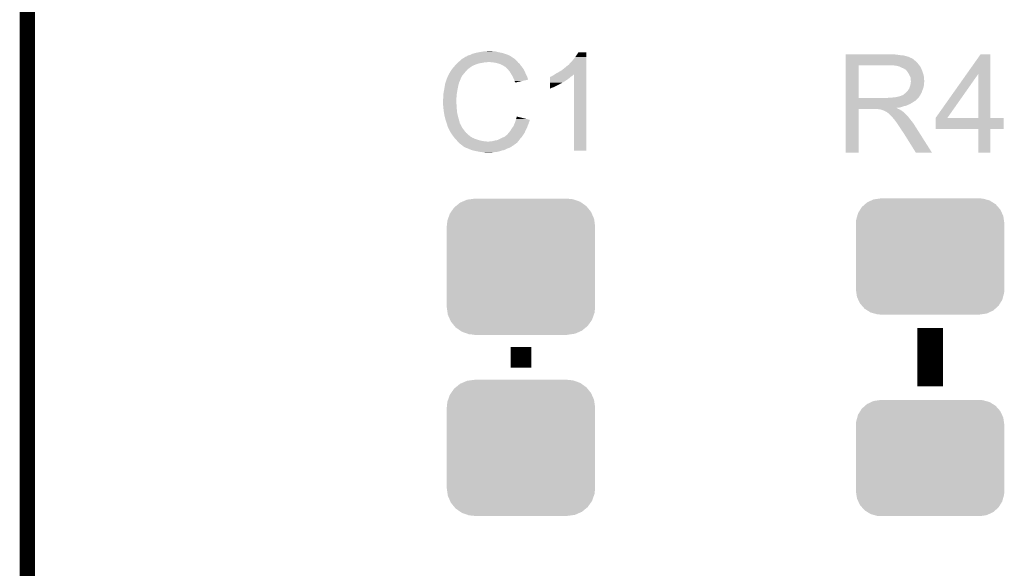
# Model space of a CAD drawing. Extents: x -1.3 to 24.2, y -3.9 to 53.4.
# Tile 10 of 24: x -1.3 to 8.4, y 18.9 to 24.3. Entities that reach past the tile are written whole.
import ezdxf

# ---------------------------------------------------------------- set-up
doc = ezdxf.new("R2010")
doc.units = 0
doc.layers.get('0').update_dxf_attribs({"linetype": 'CONTINUOUS'})
for name, color, linetype in [('BARGRAPH_2_CLICK_V100_GKO', 9, 'CONTINUOUS'), ('BARGRAPH_2_CLICK_V100_GTO', 3, 'CONTINUOUS'), ('BARGRAPH_2_CLICK_V100_GTS', 9, 'CONTINUOUS')]:
    doc.layers.add(name, color=color, linetype=linetype)

# ---------------------------------------------------------------- blocks, each defined once
blk = doc.blocks.new('CUSTOM_68')
for points in [[(-0.693772, 0.544528), (-0.66231, 0.588832), (0.696126, 0.544528), (0.659832, 0.588832)], [(-0.66231, 0.588832), (-0.645876, 0.602148), (0.659832, 0.588832), (0.648922, 0.602148)], [(-0.645876, 0.602148), (-0.604434, 0.635724), (0.648922, 0.602148), (0.601098, 0.635724)], [(-0.604434, 0.635724), (-0.583128, 0.644948), (0.601098, 0.635724), (0.587958, 0.644948)], [(-0.583128, 0.644948), (-0.536078, 0.665316), (0.587958, 0.644948), (0.530324, 0.665316)], [(-0.536078, 0.665316), (-0.503594, 0.669768), (0.530324, 0.665316), (0.517726, 0.669768)], [(-0.503594, 0.669768), (-0.46228, 0.67543), (0.517726, 0.669768), (0.46228, 0.67543)], [(-0.46228, 0.67543), (-0.46228, 0.67691), (0.46228, 0.67543), (0.46228, 0.67691)], [(-0.72405, 0.476332), (-0.705438, 0.5281), (0.726088, 0.476332), (0.703344, 0.5281)], [(-0.705438, 0.5281), (-0.693772, 0.544528), (0.703344, 0.5281), (0.696126, 0.544528)], [(-0.7366, 0.40259), (-0.730638, 0.458004), (0.7366, 0.40259), (0.728702, 0.458004)], [(-0.7366, 0.40132), (-0.7366, 0.40259), (0.7366, 0.40132), (0.7366, 0.40259)], [(-0.7366, -0.40132), (-0.7366, 0.40132), (0.7366, -0.40132), (0.7366, 0.40132)], [(-0.730638, 0.458004), (-0.72405, 0.476332), (0.728702, 0.458004), (0.726088, 0.476332)], [(-0.7366, -0.40259), (-0.7366, -0.40132), (0.7366, -0.40259), (0.7366, -0.40132)], [(-0.7287, -0.458004), (-0.7366, -0.40259), (0.730638, -0.458004), (0.7366, -0.40259)], [(-0.726088, -0.476332), (-0.7287, -0.458004), (0.724048, -0.476332), (0.730638, -0.458004)], [(-0.703342, -0.5281), (-0.726088, -0.476332), (0.705438, -0.5281), (0.724048, -0.476332)], [(-0.696126, -0.544528), (-0.703342, -0.5281), (0.69377, -0.544528), (0.705438, -0.5281)], [(-0.65983, -0.588832), (-0.696126, -0.544528), (0.66231, -0.588832), (0.69377, -0.544528)], [(-0.648922, -0.602148), (-0.65983, -0.588832), (0.645874, -0.602148), (0.66231, -0.588832)], [(-0.601096, -0.635724), (-0.648922, -0.602148), (0.604434, -0.635724), (0.645874, -0.602148)], [(-0.587958, -0.644948), (-0.601096, -0.635724), (0.583126, -0.644948), (0.604434, -0.635724)], [(-0.530322, -0.665316), (-0.587958, -0.644948), (0.536078, -0.665316), (0.583126, -0.644948)], [(-0.517726, -0.669768), (-0.530322, -0.665316), (0.503592, -0.669768), (0.536078, -0.665316)], [(-0.46228, -0.67543), (-0.517726, -0.669768), (0.46228, -0.67543), (0.503592, -0.669768)], [(-0.46228, -0.67691), (-0.46228, -0.67543), (0.46228, -0.67691), (0.46228, -0.67543)]]:
    blk.add_solid(points)
blk = doc.blocks.new('CUSTOM_69')
for points in [[(-0.69406, 0.465932), (-0.678626, 0.490572), (0.697008, 0.465932), (0.675296, 0.490572)], [(-0.678626, 0.490572), (-0.646814, 0.518606), (0.675296, 0.490572), (0.650592, 0.518606)], [(-0.646814, 0.518606), (-0.625952, 0.536988), (0.650592, 0.518606), (0.621244, 0.536988)], [(-0.625952, 0.536988), (-0.585142, 0.555872), (0.621244, 0.536988), (0.591092, 0.555872)], [(-0.585142, 0.555872), (-0.562234, 0.566472), (0.591092, 0.555872), (0.552884, 0.566472)], [(-0.562234, 0.566472), (-0.506094, 0.57464), (0.552884, 0.566472), (0.52344, 0.57464)], [(-0.506094, 0.57464), (-0.49276, 0.57658), (0.52344, 0.57464), (0.49276, 0.57658)], [(-0.73466, 0.36342), (-0.723898, 0.402214), (0.732138, 0.36342), (0.726492, 0.402214)], [(-0.723898, 0.402214), (-0.715892, 0.431072), (0.726492, 0.402214), (0.71314, 0.431072)], [(-0.715892, 0.431072), (-0.69406, 0.465932), (0.71314, 0.431072), (0.697008, 0.465932)], [(-0.7366, 0.33274), (-0.73466, 0.36342), (0.7366, 0.33274), (0.732138, 0.36342)], [(-0.7366, -0.33274), (-0.7366, 0.33274), (0.7366, -0.33274), (0.7366, 0.33274)], [(-0.732136, -0.36342), (-0.7366, -0.33274), (0.73466, -0.36342), (0.7366, -0.33274)], [(-0.726492, -0.402214), (-0.732136, -0.36342), (0.723896, -0.402214), (0.73466, -0.36342)], [(-0.713138, -0.431072), (-0.726492, -0.402214), (0.715892, -0.431072), (0.723896, -0.402214)], [(-0.697008, -0.465932), (-0.713138, -0.431072), (0.694058, -0.465932), (0.715892, -0.431072)], [(-0.675294, -0.490572), (-0.697008, -0.465932), (0.678626, -0.490572), (0.694058, -0.465932)], [(-0.650592, -0.518606), (-0.675294, -0.490572), (0.646812, -0.518606), (0.678626, -0.490572)], [(-0.621242, -0.536988), (-0.650592, -0.518606), (0.625952, -0.536988), (0.646812, -0.518606)], [(-0.591092, -0.555872), (-0.621242, -0.536988), (0.58514, -0.555872), (0.625952, -0.536988)], [(-0.552882, -0.566472), (-0.591092, -0.555872), (0.562234, -0.566472), (0.58514, -0.555872)], [(-0.52344, -0.57464), (-0.552882, -0.566472), (0.506092, -0.57464), (0.562234, -0.566472)], [(-0.49276, -0.57658), (-0.52344, -0.57464), (0.49276, -0.57658), (0.506092, -0.57464)]]:
    blk.add_solid(points)

msp = doc.modelspace()

# ---------------------------------------------------------------- linework, layer by layer
at = {"layer": 'BARGRAPH_2_CLICK_V100_GKO', "const_width": 0.1524}
msp.add_lwpolyline([(-1.27, -3.81), (-1.27, 53.34)], dxfattribs=at)
at = {"layer": 'BARGRAPH_2_CLICK_V100_GTO'}
for points, const_width in [([(7.6962, 20.66544), (7.6962, 21.24456)], 0.254), ([(3.6322, 20.8534), (3.6322, 21.0566)], 0.2032)]:
    msp.add_lwpolyline(points, dxfattribs=dict(at, const_width=const_width))
for points in [[(3.128008, 23.95728), (3.13436, 23.95982), (3.5052, 23.95728), (3.49758, 23.95982)], [(3.13436, 23.95982), (3.144518, 23.9649), (3.49758, 23.95982), (3.48234, 23.9649)], [(3.144518, 23.9649), (3.149602, 23.967442), (3.48234, 23.9649), (3.474208, 23.967442)], [(3.149602, 23.967442), (3.185158, 23.9776), (3.474208, 23.967442), (3.441702, 23.9776)], [(3.185158, 23.9776), (3.2258, 23.98522), (3.441702, 23.9776), (3.403598, 23.98522)], [(3.2258, 23.98522), (3.25628, 23.9903), (3.403598, 23.98522), (3.385822, 23.9903)], [(3.25628, 23.9903), (3.27152, 23.99284), (3.385822, 23.9903), (3.36804, 23.99284)], [(3.27152, 23.99284), (3.317238, 23.99538), (3.352802, 23.99284), (3.340098, 23.99538)], [(4.17322, 23.93696), (4.203694, 23.982658), (4.282438, 23.93696), (4.28244, 23.982658)], [(4.203694, 23.982658), (4.20371, 23.98268), (4.28244, 23.982658), (4.20371, 23.98268)], [(6.85802, 23.95982), (6.858022, 23.96236), (7.36346, 23.95982), (7.33552, 23.96236)], [(6.85802, 23.95474), (6.85802, 23.95982), (7.393938, 23.95474), (7.36346, 23.95982)], [(8.058304, 23.766722), (8.196574, 23.962338), (8.295648, 23.766722), (8.29564, 23.962338)], [(8.196574, 23.962338), (8.19659, 23.96236), (8.29564, 23.962338), (8.19659, 23.96236)], [(2.98196, 23.85568), (2.98958, 23.8633), (3.167888, 23.85568), (3.1877, 23.8633)], [(2.98958, 23.8633), (2.999738, 23.873458), (3.1877, 23.8633), (3.218178, 23.873458)], [(2.999738, 23.873458), (3.00482, 23.87854), (3.218178, 23.873458), (3.24866, 23.87854)], [(3.00482, 23.87854), (3.0099, 23.88362), (3.24866, 23.87854), (3.274058, 23.88362)], [(3.0099, 23.88362), (3.012648, 23.886158), (3.296916, 23.88362), (3.301996, 23.886158)], [(3.012648, 23.886158), (3.01265, 23.88616), (3.301996, 23.886158), (3.314702, 23.88616)], [(3.01265, 23.88616), (3.018152, 23.891238), (3.600706, 23.88616), (3.596642, 23.891238)], [(3.018152, 23.891238), (3.042922, 23.914102), (3.596642, 23.891238), (3.573778, 23.914102)], [(3.042922, 23.914102), (3.05137, 23.919174), (3.573778, 23.914102), (3.568706, 23.919174)], [(3.05137, 23.919174), (3.05138, 23.91918), (3.568706, 23.919174), (3.566166, 23.91918)], [(3.05138, 23.91918), (3.055608, 23.921718), (3.566166, 23.91918), (3.563622, 23.921718)], [(3.055608, 23.921718), (3.076768, 23.93442), (3.563622, 23.921718), (3.5433, 23.93442)], [(3.076768, 23.93442), (3.08102, 23.936972), (3.5433, 23.93442), (3.539728, 23.936972)], [(3.08102, 23.936972), (3.081042, 23.9395), (3.539728, 23.936972), (3.536188, 23.9395)], [(3.081042, 23.9395), (3.086104, 23.939502), (3.536188, 23.9395), (3.536186, 23.939502)], [(3.086104, 23.939502), (3.091182, 23.942042), (3.536186, 23.939502), (3.532628, 23.942042)], [(3.091182, 23.942042), (3.098798, 23.947118), (3.532628, 23.942042), (3.52552, 23.947118)], [(3.098798, 23.947118), (3.098802, 23.94712), (3.52552, 23.947118), (3.525518, 23.94712)], [(3.098802, 23.94712), (3.108962, 23.9522), (3.525518, 23.94712), (3.51536, 23.9522)], [(3.108962, 23.9522), (3.121662, 23.954742), (3.51536, 23.9522), (3.510276, 23.954742)], [(3.121662, 23.954742), (3.128008, 23.95728), (3.510276, 23.954742), (3.5052, 23.95728)], [(3.350262, 23.88362), (3.314702, 23.88616), (3.602738, 23.88362), (3.600706, 23.88616)], [(3.38074, 23.87854), (3.350262, 23.88362), (3.606802, 23.87854), (3.602738, 23.88362)], [(3.380748, 23.878538), (3.38074, 23.87854), (3.606802, 23.878538), (3.606802, 23.87854)], [(3.40868, 23.870918), (3.380748, 23.878538), (3.616328, 23.870918), (3.606802, 23.878538)], [(3.416302, 23.868378), (3.40868, 23.870918), (3.619502, 23.868378), (3.616328, 23.870918)], [(3.431538, 23.8633), (3.416302, 23.868378), (3.622888, 23.8633), (3.619502, 23.868378)], [(3.45186, 23.85314), (3.431538, 23.8633), (3.62966, 23.85314), (3.622888, 23.8633)], [(4.10464, 23.858222), (4.10972, 23.8633), (4.282436, 23.858222), (4.282436, 23.8633)], [(4.10972, 23.8633), (4.122418, 23.878538), (4.282436, 23.8633), (4.282436, 23.878538)], [(4.122418, 23.878538), (4.13766, 23.89378), (4.282436, 23.878538), (4.282438, 23.89378)], [(4.13766, 23.89378), (4.15544, 23.914098), (4.282438, 23.89378), (4.282438, 23.914098)], [(4.15544, 23.914098), (4.17322, 23.93696), (4.282438, 23.914098), (4.282438, 23.93696)], [(6.858018, 23.865842), (6.85802, 23.88616), (7.57936, 23.865842), (7.561582, 23.88616)], [(6.858018, 23.85314), (6.858018, 23.865842), (7.589238, 23.85314), (7.57936, 23.865842)], [(6.85802, 23.9522), (6.85802, 23.95474), (7.4295, 23.9522), (7.393938, 23.95474)], [(6.85802, 23.94458), (6.85802, 23.9522), (7.459978, 23.94458), (7.4295, 23.9522)], [(6.85802, 23.9395), (6.85802, 23.94458), (7.475222, 23.9395), (7.459978, 23.94458)], [(6.85802, 23.93696), (6.85802, 23.9395), (7.487922, 23.93696), (7.475222, 23.9395)], [(6.85802, 23.936938), (6.85802, 23.93696), (7.49046, 23.936938), (7.487922, 23.93696)], [(6.85802, 23.934414), (6.85802, 23.936938), (7.490474, 23.934414), (7.49046, 23.936938)], [(6.85802, 23.92934), (6.85802, 23.934414), (7.50062, 23.92934), (7.490474, 23.934414)], [(6.85802, 23.924258), (6.85802, 23.92934), (7.513322, 23.924258), (7.50062, 23.92934)], [(6.85802, 23.9141), (6.85802, 23.924258), (7.52856, 23.9141), (7.513322, 23.924258)], [(6.85802, 23.9014), (6.85802, 23.9141), (7.5438, 23.9014), (7.52856, 23.9141)], [(6.85802, 23.88616), (6.85802, 23.9014), (7.561582, 23.88616), (7.5438, 23.9014)], [(2.908746, 23.748998), (2.91592, 23.76424), (3.048, 23.748998), (3.059852, 23.76424)], [(2.91592, 23.76424), (2.91973, 23.771862), (3.059852, 23.76424), (3.06578, 23.771862)], [(2.91973, 23.771862), (2.921002, 23.774402), (3.06578, 23.771862), (3.068002, 23.774402)], [(2.921002, 23.774402), (2.92608, 23.782022), (3.068002, 23.774402), (3.07467, 23.782022)], [(2.92608, 23.782022), (2.931162, 23.79218), (3.07467, 23.782022), (3.08356, 23.79218)], [(2.931162, 23.79218), (2.93878, 23.80234), (3.08356, 23.79218), (3.092266, 23.80234)], [(2.93878, 23.80234), (2.944114, 23.80996), (3.092266, 23.80234), (3.098798, 23.80996)], [(2.944114, 23.80996), (2.951226, 23.82012), (3.098798, 23.80996), (3.1115, 23.82012)], [(2.951226, 23.82012), (2.95656, 23.82774), (3.1115, 23.82012), (3.121658, 23.82774)], [(2.95656, 23.82774), (2.956562, 23.827742), (3.121658, 23.82774), (3.12166, 23.827742)], [(2.956562, 23.827742), (2.958866, 23.830278), (3.12166, 23.827742), (3.124198, 23.830278)], [(2.958866, 23.830278), (2.97734, 23.850598), (3.124198, 23.830278), (3.154678, 23.850598)], [(2.97734, 23.850598), (2.98196, 23.85568), (3.154678, 23.850598), (3.167888, 23.85568)], [(3.464562, 23.84552), (3.45186, 23.85314), (3.63601, 23.84552), (3.62966, 23.85314)], [(3.474716, 23.840442), (3.464562, 23.84552), (3.640242, 23.840442), (3.63601, 23.84552)], [(3.47726, 23.8379), (3.474716, 23.840442), (3.64236, 23.8379), (3.640242, 23.840442)], [(3.49504, 23.82012), (3.47726, 23.8379), (3.655062, 23.82012), (3.64236, 23.8379)], [(3.50012, 23.81504), (3.49504, 23.82012), (3.657964, 23.81504), (3.655062, 23.82012)], [(3.511412, 23.802338), (3.50012, 23.81504), (3.66522, 23.802338), (3.657964, 23.81504)], [(3.520438, 23.792182), (3.511412, 23.802338), (3.669736, 23.792182), (3.66522, 23.802338)], [(3.52806, 23.77948), (3.520438, 23.792182), (3.67538, 23.77948), (3.669736, 23.792182)], [(3.540252, 23.75916), (3.52806, 23.77948), (3.68554, 23.75916), (3.67538, 23.77948)], [(3.961126, 23.759158), (3.968712, 23.764216), (4.152898, 23.759158), (4.160484, 23.764216)], [(3.968712, 23.764216), (3.980178, 23.771858), (4.282434, 23.764216), (4.282434, 23.771858)], [(3.980178, 23.771858), (4.00812, 23.7871), (4.282434, 23.771858), (4.282434, 23.7871)], [(4.00812, 23.7871), (4.0386, 23.80488), (4.282434, 23.7871), (4.282436, 23.80488)], [(4.0386, 23.80488), (4.06654, 23.82774), (4.282436, 23.80488), (4.282436, 23.82774)], [(4.06654, 23.82774), (4.097018, 23.853138), (4.282436, 23.82774), (4.282436, 23.853138)], [(4.097018, 23.853138), (4.099564, 23.855682), (4.282436, 23.853138), (4.282436, 23.855682)], [(4.099564, 23.855682), (4.10464, 23.858222), (4.282436, 23.855682), (4.282436, 23.858222)], [(4.16052, 23.004802), (4.160484, 23.764216), (4.282418, 23.004802), (4.282434, 23.764216)], [(6.858012, 23.530582), (6.858018, 23.85312), (6.98754, 23.530582), (6.987542, 23.85312)], [(6.858018, 23.85312), (6.858018, 23.85314), (6.987542, 23.85312), (7.29488, 23.85314)], [(7.366002, 23.84806), (7.332982, 23.85314), (7.593188, 23.84806), (7.589238, 23.85314)], [(7.384642, 23.842976), (7.366002, 23.84806), (7.59714, 23.842976), (7.593188, 23.84806)], [(7.39394, 23.84044), (7.384642, 23.842976), (7.597144, 23.84044), (7.59714, 23.842976)], [(7.393952, 23.840434), (7.39394, 23.84044), (7.597144, 23.840434), (7.597144, 23.84044)], [(7.41426, 23.83028), (7.393952, 23.840434), (7.60476, 23.83028), (7.597144, 23.840434)], [(7.43204, 23.82266), (7.41426, 23.83028), (7.607808, 23.82266), (7.60476, 23.83028)], [(7.44051, 23.81758), (7.43204, 23.82266), (7.60984, 23.81758), (7.607808, 23.82266)], [(7.44474, 23.815042), (7.44051, 23.81758), (7.610928, 23.815042), (7.60984, 23.81758)], [(7.452364, 23.80996), (7.44474, 23.815042), (7.613106, 23.80996), (7.610928, 23.815042)], [(7.454904, 23.809952), (7.452364, 23.80996), (7.61311, 23.809952), (7.613106, 23.80996)], [(7.46252, 23.7998), (7.454904, 23.809952), (7.61746, 23.7998), (7.61311, 23.809952)], [(7.47014, 23.78964), (7.46252, 23.7998), (7.620848, 23.78964), (7.61746, 23.7998)], [(7.479212, 23.77694), (7.47014, 23.78964), (7.62508, 23.77694), (7.620848, 23.78964)], [(7.48284, 23.771858), (7.479212, 23.77694), (7.626606, 23.771858), (7.62508, 23.77694)], [(7.493, 23.751538), (7.48284, 23.771858), (7.6327, 23.751538), (7.626606, 23.771858)], [(7.749564, 23.329936), (8.058304, 23.766722), (7.866404, 23.329936), (8.173684, 23.766722)], [(8.173698, 23.3299), (8.173684, 23.766722), (8.295662, 23.3299), (8.295648, 23.766722)], [(2.878244, 23.66264), (2.880362, 23.675342), (3.012442, 23.66264), (3.016672, 23.675342)], [(2.880362, 23.675342), (2.881206, 23.677878), (3.016672, 23.675342), (3.017518, 23.677878)], [(2.881206, 23.677878), (2.882898, 23.682954), (3.017518, 23.677878), (3.01752, 23.682954)], [(2.882898, 23.682954), (2.883746, 23.6855), (3.01752, 23.682954), (3.020056, 23.6855)], [(2.883746, 23.6855), (2.894752, 23.71852), (3.020056, 23.6855), (3.03276, 23.71852)], [(2.894752, 23.71852), (2.8956, 23.72106), (3.03276, 23.71852), (3.03403, 23.72106)], [(2.8956, 23.72106), (2.908746, 23.748998), (3.03403, 23.72106), (3.048, 23.748998)], [(3.55092, 23.74138), (3.540252, 23.75916), (3.693444, 23.74138), (3.68554, 23.75916)], [(3.553178, 23.7363), (3.55092, 23.74138), (3.695702, 23.7363), (3.693444, 23.74138)], [(3.56108, 23.71852), (3.553178, 23.7363), (3.701018, 23.71852), (3.695702, 23.7363)], [(3.564894, 23.710894), (3.56108, 23.71852), (3.703296, 23.710894), (3.701018, 23.71852)], [(3.56616, 23.708362), (3.564894, 23.710894), (3.691782, 23.708362), (3.703296, 23.710894)], [(3.568702, 23.6982), (3.56616, 23.708362), (3.645574, 23.6982), (3.691782, 23.708362)], [(3.57124, 23.690582), (3.568702, 23.6982), (3.610934, 23.690582), (3.645574, 23.6982)], [(3.573778, 23.685504), (3.57124, 23.690582), (3.587842, 23.685504), (3.610934, 23.690582)], [(3.576312, 23.682968), (3.573778, 23.685504), (3.576312, 23.682968), (3.587842, 23.685504)], [(3.921766, 23.6601), (3.921768, 23.670258), (4.005578, 23.6601), (4.020816, 23.670258)], [(3.921768, 23.670258), (3.92177, 23.67534), (4.020816, 23.670258), (4.036056, 23.67534)], [(3.92177, 23.68296), (3.921774, 23.6982), (4.046216, 23.68296), (4.071622, 23.6982)], [(3.92177, 23.682954), (3.92177, 23.68296), (4.043674, 23.682954), (4.046216, 23.68296)], [(3.92177, 23.67534), (3.92177, 23.682954), (4.036056, 23.67534), (4.043674, 23.682954)], [(3.921774, 23.6982), (3.921776, 23.71344), (4.071622, 23.6982), (4.09448, 23.71344)], [(3.921776, 23.71344), (3.92178, 23.72868), (4.09448, 23.71344), (4.1148, 23.72868)], [(3.92178, 23.72868), (3.921782, 23.73884), (4.1148, 23.72868), (4.126992, 23.73884)], [(3.921782, 23.73884), (3.924306, 23.738846), (4.126992, 23.73884), (4.126998, 23.738846)], [(3.924306, 23.738846), (3.926846, 23.74138), (4.126998, 23.738846), (4.13004, 23.74138)], [(3.926846, 23.74138), (3.931926, 23.741384), (4.13004, 23.74138), (4.130046, 23.741384)], [(3.931926, 23.741384), (3.947162, 23.75154), (4.130046, 23.741384), (4.14528, 23.75154)], [(3.947162, 23.75154), (3.957322, 23.756622), (4.14528, 23.75154), (4.150362, 23.756622)], [(3.957322, 23.756622), (3.961126, 23.759158), (4.150362, 23.756622), (4.152898, 23.759158)], [(7.50062, 23.736296), (7.493, 23.751538), (7.634226, 23.736296), (7.6327, 23.751538)], [(7.500618, 23.660098), (7.50352, 23.680416), (7.63524, 23.660098), (7.63524, 23.680416)], [(7.502072, 23.72614), (7.50062, 23.736296), (7.63524, 23.72614), (7.634226, 23.736296)], [(7.50316, 23.718518), (7.502072, 23.72614), (7.635876, 23.718518), (7.63524, 23.72614)], [(7.503162, 23.705818), (7.50316, 23.718518), (7.636934, 23.705818), (7.635876, 23.718518)], [(7.5057, 23.698196), (7.503162, 23.705818), (7.63757, 23.698196), (7.636934, 23.705818)], [(7.50352, 23.680416), (7.504246, 23.685496), (7.63524, 23.680416), (7.637778, 23.685496)], [(7.504246, 23.685496), (7.5057, 23.69566), (7.637778, 23.685496), (7.637778, 23.69566)], [(7.5057, 23.695662), (7.5057, 23.698196), (7.63778, 23.695662), (7.63757, 23.698196)], [(7.5057, 23.69566), (7.5057, 23.695662), (7.637778, 23.69566), (7.63778, 23.695662)], [(2.86004, 23.55342), (2.862216, 23.568662), (2.993486, 23.55342), (2.99466, 23.568662)], [(2.862216, 23.568662), (2.86512, 23.58898), (2.99466, 23.568662), (2.998046, 23.58898)], [(2.86512, 23.58898), (2.867024, 23.59914), (2.998046, 23.58898), (2.99974, 23.59914)], [(2.867024, 23.59914), (2.872262, 23.62708), (2.99974, 23.59914), (3.00482, 23.62708)], [(2.872262, 23.62708), (2.87274, 23.62962), (3.00482, 23.62708), (3.005328, 23.62962)], [(2.87274, 23.62962), (2.87655, 23.65248), (3.005328, 23.62962), (3.0099, 23.65248)], [(2.87655, 23.65248), (2.878244, 23.66264), (3.0099, 23.65248), (3.012442, 23.66264)], [(3.92176, 23.63216), (3.921762, 23.63978), (3.94208, 23.63216), (3.964938, 23.63978)], [(3.92176, 23.622036), (3.92176, 23.63216), (3.92176, 23.622036), (3.94208, 23.63216)], [(3.921762, 23.63978), (3.921766, 23.6601), (3.964938, 23.63978), (4.005578, 23.6601)], [(7.429498, 23.561038), (7.451722, 23.578818), (7.599468, 23.561038), (7.60984, 23.578818)], [(7.451722, 23.578818), (7.454898, 23.581358), (7.60984, 23.578818), (7.610762, 23.581358)], [(7.454898, 23.581358), (7.4676, 23.59406), (7.610762, 23.581358), (7.61538, 23.59406)], [(7.4676, 23.59406), (7.477758, 23.606758), (7.61538, 23.59406), (7.619998, 23.606758)], [(7.477758, 23.606758), (7.480298, 23.6093), (7.619998, 23.606758), (7.620922, 23.6093)], [(7.480298, 23.6093), (7.48284, 23.614378), (7.620922, 23.6093), (7.622768, 23.614378)], [(7.48284, 23.614378), (7.487918, 23.621998), (7.622768, 23.614378), (7.625538, 23.621998)], [(7.487918, 23.621998), (7.492998, 23.634698), (7.625538, 23.621998), (7.630156, 23.634698)], [(7.492998, 23.6347), (7.49554, 23.647398), (7.630158, 23.6347), (7.632698, 23.647398)], [(7.492998, 23.634698), (7.492998, 23.6347), (7.630156, 23.634698), (7.630158, 23.6347)], [(7.49554, 23.647398), (7.500618, 23.660098), (7.632698, 23.647398), (7.63524, 23.660098)], [(2.8575, 23.497542), (2.857502, 23.515322), (2.98958, 23.497542), (2.990764, 23.515322)], [(2.8575, 23.49754), (2.8575, 23.497542), (2.98958, 23.49754), (2.98958, 23.497542)], [(2.858518, 23.477218), (2.8575, 23.49754), (2.98958, 23.477218), (2.98958, 23.49754)], [(2.857502, 23.515322), (2.86004, 23.522944), (2.990764, 23.515322), (2.991272, 23.522944)], [(2.859026, 23.467058), (2.858518, 23.477218), (2.99212, 23.467058), (2.98958, 23.477218)], [(2.86004, 23.53564), (2.86004, 23.55342), (2.99212, 23.53564), (2.993486, 23.55342)], [(2.86004, 23.522944), (2.86004, 23.53564), (2.991272, 23.522944), (2.99212, 23.53564)], [(6.85801, 23.51786), (6.858012, 23.520394), (7.569178, 23.51786), (7.5692, 23.520394)], [(6.85801, 23.517854), (6.85801, 23.51786), (7.566654, 23.517854), (7.569178, 23.51786)], [(6.85801, 23.502618), (6.85801, 23.517854), (7.551416, 23.502618), (7.566654, 23.517854)], [(6.85801, 23.497538), (6.85801, 23.502618), (7.54126, 23.497538), (7.551416, 23.502618)], [(6.85801, 23.489918), (6.85801, 23.497538), (7.531098, 23.489918), (7.54126, 23.497538)], [(6.85801, 23.47468), (6.85801, 23.489918), (7.5057, 23.47468), (7.531098, 23.489918)], [(6.85801, 23.46706), (6.85801, 23.47468), (7.49046, 23.46706), (7.5057, 23.47468)], [(6.858012, 23.53056), (6.858012, 23.530582), (7.277098, 23.53056), (6.98754, 23.530582)], [(6.858012, 23.520394), (6.858012, 23.53056), (7.5692, 23.520394), (7.57936, 23.53056)], [(7.277098, 23.53056), (7.294864, 23.533098), (7.57936, 23.53056), (7.581898, 23.533098)], [(7.294864, 23.533098), (7.29488, 23.5331), (7.581898, 23.533098), (7.581898, 23.5331)], [(7.315198, 23.5331), (7.360918, 23.53818), (7.581898, 23.5331), (7.585286, 23.53818)], [(7.360918, 23.53818), (7.401558, 23.54834), (7.585286, 23.53818), (7.592062, 23.54834)], [(7.404096, 23.54834), (7.411716, 23.553418), (7.592062, 23.54834), (7.595024, 23.553418)], [(7.411716, 23.553418), (7.419338, 23.55596), (7.595024, 23.553418), (7.596506, 23.55596)], [(7.419338, 23.55596), (7.429498, 23.561038), (7.596506, 23.55596), (7.599468, 23.561038)], [(2.86004, 23.44674), (2.859026, 23.467058), (2.99212, 23.44674), (2.99212, 23.467058)], [(2.860576, 23.441658), (2.86004, 23.44674), (2.99212, 23.441658), (2.99212, 23.44674)], [(2.86218, 23.426422), (2.860576, 23.441658), (2.99466, 23.426422), (2.99212, 23.441658)], [(2.86512, 23.398478), (2.86218, 23.426422), (2.996656, 23.398478), (2.99466, 23.426422)], [(2.866466, 23.390858), (2.86512, 23.398478), (2.9972, 23.390858), (2.996656, 23.398478)], [(2.87274, 23.3553), (2.866466, 23.390858), (3.00482, 23.3553), (2.9972, 23.390858)], [(6.858, 22.987022), (6.858008, 23.418778), (6.987518, 22.987022), (6.98754, 23.418778)], [(6.858008, 23.428958), (6.85801, 23.431466), (7.366004, 23.428958), (7.363492, 23.431466)], [(6.858008, 23.426418), (6.858008, 23.428958), (7.371082, 23.426418), (7.366004, 23.428958)], [(6.858008, 23.42134), (6.858008, 23.426418), (7.3787, 23.42134), (7.371082, 23.426418)], [(6.858008, 23.4188), (6.858008, 23.42134), (7.385052, 23.4188), (7.3787, 23.42134)], [(6.858008, 23.418778), (6.858008, 23.4188), (6.98754, 23.418778), (7.180578, 23.4188)], [(6.85801, 23.45182), (6.85801, 23.46706), (7.454898, 23.45182), (7.49046, 23.46706)], [(6.85801, 23.446738), (6.85801, 23.45182), (7.432038, 23.446738), (7.454898, 23.45182)], [(6.85801, 23.43912), (6.85801, 23.446738), (7.411718, 23.43912), (7.432038, 23.446738)], [(6.85801, 23.43404), (6.85801, 23.43912), (7.388858, 23.43404), (7.411718, 23.43912)], [(6.85801, 23.431466), (6.85801, 23.43404), (7.363492, 23.431466), (7.388858, 23.43404)], [(7.190738, 23.41626), (7.180578, 23.4188), (7.391402, 23.41626), (7.385052, 23.4188)], [(7.205974, 23.413726), (7.203434, 23.41626), (7.395626, 23.413726), (7.391402, 23.41626)], [(7.208516, 23.41372), (7.205974, 23.413726), (7.395636, 23.41372), (7.395626, 23.413726)], [(7.238998, 23.40356), (7.208516, 23.41372), (7.412568, 23.40356), (7.395636, 23.41372)], [(7.244078, 23.40102), (7.238998, 23.40356), (7.4168, 23.40102), (7.412568, 23.40356)], [(7.249158, 23.39848), (7.244078, 23.40102), (7.419976, 23.39848), (7.4168, 23.40102)], [(7.256778, 23.393402), (7.249158, 23.39848), (7.426324, 23.393402), (7.419976, 23.39848)], [(7.261856, 23.390862), (7.256778, 23.393402), (7.429498, 23.390862), (7.426324, 23.393402)], [(7.264394, 23.39086), (7.261856, 23.390862), (7.4295, 23.39086), (7.429498, 23.390862)], [(7.26694, 23.388322), (7.264394, 23.39086), (7.432038, 23.388322), (7.4295, 23.39086)], [(7.2771, 23.3807), (7.26694, 23.388322), (7.43966, 23.3807), (7.432038, 23.388322)], [(7.280276, 23.37816), (7.2771, 23.3807), (7.4422, 23.37816), (7.43966, 23.3807)], [(7.286628, 23.373078), (7.280276, 23.37816), (7.449822, 23.373078), (7.4422, 23.37816)], [(7.289798, 23.370542), (7.286628, 23.373078), (7.452358, 23.370542), (7.449822, 23.373078)], [(2.87782, 23.332438), (2.87274, 23.3553), (3.010918, 23.332438), (3.00482, 23.3553)], [(2.882176, 23.3172), (2.87782, 23.332438), (3.01498, 23.3172), (3.010918, 23.332438)], [(2.8829, 23.31466), (2.882176, 23.3172), (3.015706, 23.31466), (3.01498, 23.3172)], [(2.88798, 23.29942), (2.8829, 23.31466), (3.02006, 23.29942), (3.015706, 23.31466)], [(2.893058, 23.28164), (2.88798, 23.29942), (3.02514, 23.28164), (3.02006, 23.29942)], [(2.89306, 23.281638), (2.893058, 23.28164), (3.02514, 23.281638), (3.02514, 23.28164)], [(2.894078, 23.279094), (2.89306, 23.281638), (3.025146, 23.279094), (3.02514, 23.281638)], [(2.89611, 23.274016), (2.894078, 23.279094), (3.03022, 23.274016), (3.025146, 23.279094)], [(3.567972, 23.274018), (3.57124, 23.28164), (3.708398, 23.274018), (3.709922, 23.28164)], [(3.57124, 23.28164), (3.573144, 23.286718), (3.709922, 23.28164), (3.71094, 23.286718)], [(3.573144, 23.286718), (3.576954, 23.29688), (3.71094, 23.286718), (3.71602, 23.29688)], [(3.576954, 23.29688), (3.57886, 23.301962), (3.71602, 23.29688), (3.717712, 23.301962)], [(3.57886, 23.301962), (3.581394, 23.312098), (3.717712, 23.301962), (3.721092, 23.312098)], [(3.581394, 23.312098), (3.58394, 23.322278), (3.721092, 23.312098), (3.681186, 23.322278)], [(3.58394, 23.322278), (3.59158, 23.345136), (3.681186, 23.322278), (3.59158, 23.345136)], [(7.312662, 23.347678), (7.289798, 23.370542), (7.47522, 23.347678), (7.452358, 23.370542)], [(7.320278, 23.34006), (7.312662, 23.347678), (7.480936, 23.34006), (7.47522, 23.347678)], [(7.327898, 23.3299), (7.320278, 23.34006), (7.488556, 23.3299), (7.480936, 23.34006)], [(7.32917, 23.32736), (7.327898, 23.3299), (7.49046, 23.32736), (7.488556, 23.3299)], [(7.330434, 23.324834), (7.32917, 23.32736), (7.492426, 23.324834), (7.49046, 23.32736)], [(7.33297, 23.32482), (7.330434, 23.324834), (7.492436, 23.32482), (7.492426, 23.324834)], [(7.348216, 23.3045), (7.33297, 23.32482), (7.50824, 23.3045), (7.492436, 23.32482)], [(7.36346, 23.28418), (7.348216, 23.3045), (7.524496, 23.28418), (7.50824, 23.3045)], [(7.366848, 23.279098), (7.36346, 23.28418), (7.52856, 23.279098), (7.524496, 23.28418)], [(7.385474, 23.25116), (7.366848, 23.279098), (7.54634, 23.25116), (7.52856, 23.279098)], [(7.74954, 23.220702), (7.749542, 23.329878), (8.427698, 23.220702), (8.42772, 23.329878)], [(7.749542, 23.3299), (7.749544, 23.329906), (8.173698, 23.3299), (8.122484, 23.329906)], [(7.749542, 23.329878), (7.749542, 23.3299), (8.42772, 23.329878), (8.295662, 23.3299)], [(7.749544, 23.329906), (7.749564, 23.329936), (8.122484, 23.329906), (7.866404, 23.329936)], [(2.898138, 23.268942), (2.89611, 23.274016), (3.031914, 23.268942), (3.03022, 23.274016)], [(2.898774, 23.266402), (2.898138, 23.268942), (3.03276, 23.266402), (3.031914, 23.268942)], [(2.903222, 23.24862), (2.898774, 23.266402), (3.040382, 23.24862), (3.03276, 23.266402)], [(2.90576, 23.241004), (2.903222, 23.24862), (3.045142, 23.241004), (3.040382, 23.24862)], [(2.908294, 23.238466), (2.90576, 23.241004), (3.046728, 23.238466), (3.045142, 23.241004)], [(2.9083, 23.235924), (2.908294, 23.238466), (3.048318, 23.235924), (3.046728, 23.238466)], [(2.912112, 23.228302), (2.9083, 23.235924), (3.05308, 23.228302), (3.048318, 23.235924)], [(2.922272, 23.20798), (2.912112, 23.228302), (3.06832, 23.20798), (3.05308, 23.228302)], [(2.92862, 23.195282), (2.922272, 23.20798), (3.07848, 23.195282), (3.06832, 23.20798)], [(2.937088, 23.18258), (2.92862, 23.195282), (3.08864, 23.18258), (3.07848, 23.195282)], [(2.950634, 23.162262), (2.937088, 23.18258), (3.111498, 23.162262), (3.08864, 23.18258)], [(3.50012, 23.16988), (3.505202, 23.177502), (3.659292, 23.16988), (3.664374, 23.177502)], [(3.505202, 23.177502), (3.510276, 23.182578), (3.664374, 23.177502), (3.667758, 23.182578)], [(3.510276, 23.182578), (3.51282, 23.185122), (3.667758, 23.182578), (3.66887, 23.185122)], [(3.51282, 23.185122), (3.528062, 23.205442), (3.66887, 23.185122), (3.67776, 23.205442)], [(3.528062, 23.205442), (3.535678, 23.21814), (3.67776, 23.205442), (3.683316, 23.21814)], [(3.535678, 23.21814), (3.539064, 23.22322), (3.683316, 23.21814), (3.68554, 23.22322)], [(3.539064, 23.22322), (3.54584, 23.23338), (3.68554, 23.22322), (3.691346, 23.23338)], [(3.54584, 23.23338), (3.551932, 23.240998), (3.691346, 23.23338), (3.6957, 23.240998)], [(3.551932, 23.240998), (3.556, 23.246082), (3.6957, 23.240998), (3.69715, 23.246082)], [(3.556, 23.246082), (3.56144, 23.258778), (3.69715, 23.246082), (3.700778, 23.258778)], [(3.56144, 23.258778), (3.567972, 23.274018), (3.700778, 23.258778), (3.708398, 23.274018)], [(7.39394, 23.23846), (7.385474, 23.25116), (7.554398, 23.23846), (7.54634, 23.25116)], [(7.40664, 23.220682), (7.39394, 23.23846), (7.565678, 23.220682), (7.554398, 23.23846)], [(7.4168, 23.202898), (7.40664, 23.220682), (7.576962, 23.202898), (7.565678, 23.220682)], [(7.419338, 23.197826), (7.4168, 23.202898), (7.58018, 23.197826), (7.576962, 23.202898)], [(7.424414, 23.195282), (7.419338, 23.197826), (7.581794, 23.195282), (7.58018, 23.197826)], [(7.426962, 23.1902), (7.424414, 23.195282), (7.585018, 23.1902), (7.581794, 23.195282)], [(7.553958, 22.98701), (7.426962, 23.1902), (7.713934, 22.98701), (7.585018, 23.1902)], [(8.173698, 23.22068), (7.74954, 23.220702), (8.427698, 23.22068), (8.427698, 23.220702)], [(8.1737, 23.220658), (8.173698, 23.22068), (8.29564, 23.220658), (8.427698, 23.22068)], [(8.17372, 22.987022), (8.1737, 23.220658), (8.295618, 22.987022), (8.29564, 23.220658)], [(2.95402, 23.15718), (2.950634, 23.162262), (3.117852, 23.15718), (3.111498, 23.162262)], [(2.965744, 23.14194), (2.95402, 23.15718), (3.136906, 23.14194), (3.117852, 23.15718)], [(2.96575, 23.141934), (2.965744, 23.14194), (3.139446, 23.141934), (3.136906, 23.14194)], [(2.9677, 23.139398), (2.96575, 23.141934), (3.141984, 23.139398), (3.139446, 23.141934)], [(2.971606, 23.13432), (2.9677, 23.139398), (3.152142, 23.13432), (3.141984, 23.139398)], [(2.973562, 23.131778), (2.971606, 23.13432), (3.159764, 23.131778), (3.152142, 23.13432)], [(2.977468, 23.1267), (2.973562, 23.131778), (3.16738, 23.1267), (3.159764, 23.131778)], [(2.97942, 23.124162), (2.977468, 23.1267), (3.174148, 23.124162), (3.16738, 23.1267)], [(2.984502, 23.11908), (2.97942, 23.124162), (3.187698, 23.11908), (3.174148, 23.124162)], [(2.99212, 23.11146), (2.984502, 23.11908), (3.2131, 23.11146), (3.187698, 23.11908)], [(2.998216, 23.10384), (2.99212, 23.11146), (3.24104, 23.10384), (3.2131, 23.11146)], [(3.002278, 23.098762), (2.998216, 23.10384), (3.271508, 23.098762), (3.24104, 23.10384)], [(3.002282, 23.09876), (3.002278, 23.098762), (3.271518, 23.09876), (3.271508, 23.098762)], [(3.004822, 23.09622), (3.002282, 23.09876), (3.304538, 23.09622), (3.271518, 23.09876)], [(3.014984, 23.086058), (3.004822, 23.09622), (3.594098, 23.086058), (3.602808, 23.09622)], [(3.02514, 23.075902), (3.014984, 23.086058), (3.580556, 23.075902), (3.594098, 23.086058)], [(3.304538, 23.09622), (3.314702, 23.096222), (3.602808, 23.09622), (3.60281, 23.096222)], [(3.314702, 23.096222), (3.322324, 23.09876), (3.60281, 23.096222), (3.604984, 23.09876)], [(3.342644, 23.09876), (3.359574, 23.10384), (3.604984, 23.09876), (3.60934, 23.10384)], [(3.359574, 23.10384), (3.36804, 23.10638), (3.60934, 23.10384), (3.611244, 23.10638)], [(3.36804, 23.10638), (3.398522, 23.111462), (3.611244, 23.10638), (3.615054, 23.111462)], [(3.398522, 23.111462), (3.42646, 23.12416), (3.615054, 23.111462), (3.624578, 23.12416)], [(3.42646, 23.12416), (3.426464, 23.124162), (3.624578, 23.12416), (3.62458, 23.124162)], [(3.426464, 23.124162), (3.45694, 23.1394), (3.62458, 23.124162), (3.637914, 23.1394)], [(3.45694, 23.1394), (3.468784, 23.144478), (3.637914, 23.1394), (3.64236, 23.144478)], [(3.468784, 23.144478), (3.47472, 23.147022), (3.64236, 23.144478), (3.644054, 23.147022)], [(3.47472, 23.147022), (3.487426, 23.15972), (3.644054, 23.147022), (3.65252, 23.15972)], [(3.487426, 23.15972), (3.48996, 23.159742), (3.65252, 23.15972), (3.652534, 23.159742)], [(3.48996, 23.159742), (3.489974, 23.162266), (3.652534, 23.159742), (3.654216, 23.162266)], [(3.489974, 23.162266), (3.49504, 23.164802), (3.654216, 23.162266), (3.655908, 23.164802)], [(3.49504, 23.164802), (3.50012, 23.16988), (3.655908, 23.164802), (3.659292, 23.16988)], [(3.031918, 23.070818), (3.02514, 23.075902), (3.57378, 23.070818), (3.580556, 23.075902)], [(3.0353, 23.06828), (3.031918, 23.070818), (3.571238, 23.06828), (3.57378, 23.070818)], [(3.03911, 23.06574), (3.0353, 23.06828), (3.568696, 23.06574), (3.571238, 23.06828)], [(3.04292, 23.0632), (3.03911, 23.06574), (3.561088, 23.0632), (3.568696, 23.06574)], [(3.042924, 23.063196), (3.04292, 23.0632), (3.561078, 23.063196), (3.561088, 23.0632)], [(3.047998, 23.058122), (3.042924, 23.063196), (3.556002, 23.058122), (3.561078, 23.063196)], [(3.048004, 23.058118), (3.047998, 23.058122), (3.555998, 23.058118), (3.556002, 23.058122)], [(3.05562, 23.05304), (3.048004, 23.058118), (3.547532, 23.05304), (3.555998, 23.058118)], [(3.058158, 23.050502), (3.05562, 23.05304), (3.543302, 23.050502), (3.547532, 23.05304)], [(3.058162, 23.0505), (3.058158, 23.050502), (3.5433, 23.0505), (3.543302, 23.050502)], [(3.070354, 23.04288), (3.058162, 23.0505), (3.533138, 23.04288), (3.5433, 23.0505)], [(3.078478, 23.037802), (3.070354, 23.04288), (3.522982, 23.037802), (3.533138, 23.04288)], [(3.085256, 23.03526), (3.078478, 23.037802), (3.517898, 23.03526), (3.522982, 23.037802)], [(3.0988, 23.03018), (3.085256, 23.03526), (3.50266, 23.03018), (3.517898, 23.03526)], [(3.123476, 23.02002), (3.0988, 23.03018), (3.48234, 23.02002), (3.50266, 23.03018)], [(3.141978, 23.012402), (3.123476, 23.02002), (3.464562, 23.012402), (3.48234, 23.02002)], [(3.141986, 23.0124), (3.141978, 23.012402), (3.464558, 23.0124), (3.464562, 23.012402)], [(3.162312, 23.007318), (3.141986, 23.0124), (3.4417, 23.007318), (3.464558, 23.0124)], [(3.18262, 23.00224), (3.162312, 23.007318), (3.42646, 23.00224), (3.4417, 23.007318)], [(3.196168, 22.9997), (3.18262, 23.00224), (3.418838, 22.9997), (3.42646, 23.00224)], [(3.223262, 22.99462), (3.196168, 22.9997), (3.395978, 22.99462), (3.418838, 22.9997)], [(3.24358, 22.99208), (3.223262, 22.99462), (3.37058, 22.99208), (3.395978, 22.99462)], [(3.26136, 22.98954), (3.24358, 22.99208), (3.356608, 22.98954), (3.37058, 22.99208)], [(3.276598, 22.987), (3.26136, 22.98954), (3.342638, 22.987), (3.356608, 22.98954)], [(4.282418, 23.00478), (4.16052, 23.004802), (4.282418, 23.00478), (4.282418, 23.004802)], [(6.987518, 22.987), (6.858, 22.987022), (6.987518, 22.987), (6.987518, 22.987022)], [(7.71394, 22.987), (7.713934, 22.98701), (7.71394, 22.987), (7.553958, 22.98701)], [(8.295618, 22.987), (8.17372, 22.987022), (8.295618, 22.987), (8.295618, 22.987022)]]:
    msp.add_solid(points, dxfattribs=at)

# ---------------------------------------------------------------- block references
at = {"layer": 'BARGRAPH_2_CLICK_V100_GTS'}
for name, p in [('CUSTOM_68', (3.6322, 21.85416)), ('CUSTOM_69', (7.6962, 21.95576)), ('CUSTOM_68', (3.6322, 20.05584)), ('CUSTOM_69', (7.6962, 19.95424))]:
    msp.add_blockref(name, p, dxfattribs=at)

doc.saveas('drawing.dxf')
